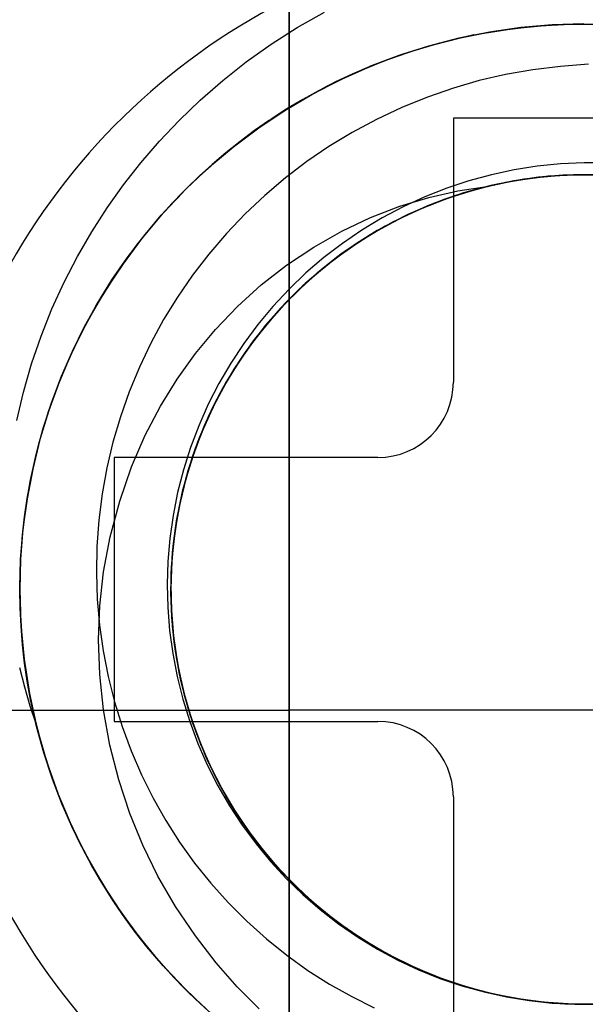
# Model space of a CAD drawing. Header units: millimetres. Extents: x 0 to 93, y -1.2 to 50.
# Tile 32 of 140: x 6.1 to 7.6, y 13.9 to 16.5. Entities that reach past the tile are written whole.
import ezdxf

# ---------------------------------------------------------------- set-up
doc = ezdxf.new("R2010")
doc.units = ezdxf.units.MM
doc.layers.add('MAIN-1', color=7, linetype='Continuous')
doc.layers.add('MAIN-2', color=7, linetype='Continuous')

msp = doc.modelspace()

# ---------------------------------------------------------------- linework, layer by layer
at = {"layer": 'MAIN-1'}
for p, q in [((6.8158, 14.68), (6.8158, 16.63)), ((5.2153, 14.68), (6.8158, 14.68)), ((8.4153, 14.68), (6.8158, 14.68)), ((6.8158, 13.68), (6.8158, 14.68))]:
    msp.add_line(p, q, dxfattribs=at)
for radius, start, end in [(1.7525, 270, 65.9125), (2.7525, 146.1053, 249.0242)]:
    msp.add_arc((7.6, 15), radius, start, end, dxfattribs=at)
at = {"layer": 'MAIN-2'}
for p, q in [((6.8147, 14.68), (6.8147, 16.63)), ((6.8357, 16.49), (6.9083, 16.5312)), ((6.7666, 16.4458), (6.8357, 16.49)), ((7.3459, 16.4783), (7.2644, 16.462)), ((7.269, 16.4628), (7.3393, 16.4769)), ((7.3114, 16.4719), (7.3936, 16.4856)), ((7.3151, 16.4723), (7.3936, 16.4854)), ((7.3393, 16.4769), (7.4104, 16.4877)), ((7.4287, 16.4902), (7.3459, 16.4783)), ((7.3936, 16.4856), (7.4767, 16.4947)), ((7.3936, 16.4854), (7.4727, 16.4943)), ((7.4104, 16.4877), (7.4819, 16.4951)), ((7.5123, 16.4974), (7.4287, 16.4902)), ((7.4727, 16.4943), (7.552, 16.499)), ((7.4767, 16.4947), (7.5605, 16.4992)), ((7.4819, 16.4951), (7.5539, 16.4991)), ((7.5965, 16.5), (7.5123, 16.4974)), ((7.552, 16.499), (7.6312, 16.4994)), ((7.5539, 16.4991), (7.626, 16.4997)), ((7.5605, 16.4992), (7.6443, 16.499)), ((7.2236, 16.4518), (7.1439, 16.4287)), ((7.2644, 16.462), (7.1841, 16.4412)), ((7.1996, 16.4454), (7.269, 16.4628)), ((7.2113, 16.4487), (7.2577, 16.4603)), ((7.2142, 16.4492), (7.2601, 16.4607)), ((7.3047, 16.4705), (7.2236, 16.4518)), ((7.2577, 16.4603), (7.3047, 16.4705)), ((7.2601, 16.4607), (7.3065, 16.4707)), ((6.7007, 16.3988), (6.7666, 16.4458)), ((7.064, 16.4009), (7.1312, 16.4248)), ((7.1439, 16.4287), (7.0656, 16.4013)), ((7.1841, 16.4412), (7.1053, 16.4161)), ((7.1199, 16.421), (7.1654, 16.4355)), ((7.1237, 16.4221), (7.1687, 16.4364)), ((7.1312, 16.4248), (7.1996, 16.4454)), ((7.1654, 16.4355), (7.2113, 16.4487)), ((7.1687, 16.4364), (7.2142, 16.4492)), ((6.6382, 16.3494), (6.7007, 16.3988)), ((7.0656, 16.4013), (6.9889, 16.3695)), ((6.9978, 16.3738), (7.064, 16.4009)), ((7.1053, 16.4161), (7.028, 16.3867)), ((7.0307, 16.3876), (7.0751, 16.405)), ((7.0352, 16.3893), (7.0792, 16.4064)), ((7.0751, 16.405), (7.1199, 16.421)), ((7.0792, 16.4064), (7.1237, 16.4221)), ((6.9329, 16.3434), (6.9978, 16.3738)), ((6.948, 16.3505), (7.0229, 16.3842)), ((7.0269, 16.3862), (6.982, 16.3668)), ((6.983, 16.367), (7.0267, 16.3859)), ((7.4604, 16.3782), (7.3886, 16.3656)), ((7.5341, 16.3872), (7.4604, 16.3782)), ((7.6088, 16.3926), (7.5341, 16.3872)), ((6.5789, 16.2977), (6.6382, 16.3494)), ((6.8746, 16.3126), (6.948, 16.3505)), ((6.9377, 16.3459), (6.894, 16.3235)), ((6.8974, 16.3249), (6.9399, 16.3466)), ((6.9889, 16.3695), (6.9138, 16.3336)), ((6.982, 16.3668), (6.9377, 16.3459)), ((6.9399, 16.3466), (6.983, 16.367)), ((7.3187, 16.3495), (7.2501, 16.3295)), ((7.3886, 16.3656), (7.3187, 16.3495)), ((6.9138, 16.3336), (6.8406, 16.2934)), ((6.894, 16.3235), (6.851, 16.2996)), ((6.8555, 16.3018), (6.8974, 16.3249)), ((6.8693, 16.3099), (6.9329, 16.3434)), ((7.2501, 16.3295), (7.1818, 16.3056)), ((6.523, 16.244), (6.5789, 16.2977)), ((6.8031, 16.2705), (6.8746, 16.3126)), ((6.8072, 16.2732), (6.8693, 16.3099)), ((6.851, 16.2996), (6.8087, 16.2743)), ((6.8143, 16.2774), (6.8555, 16.3018)), ((7.1818, 16.3056), (7.1136, 16.2778)), ((6.7338, 16.2243), (6.8031, 16.2705)), ((6.7467, 16.2335), (6.8072, 16.2732)), ((6.8087, 16.2743), (6.7671, 16.2475)), ((6.8406, 16.2934), (6.7696, 16.2491)), ((6.7738, 16.2516), (6.8143, 16.2774)), ((7.1136, 16.2778), (7.0466, 16.2463)), ((6.4703, 16.1886), (6.523, 16.244)), ((6.762, 16.2441), (6.7227, 16.2167)), ((6.7314, 16.2226), (6.772, 16.2504)), ((7.0466, 16.2463), (6.9817, 16.2117)), ((7.95, 16.25), (7.25, 16.25)), ((7.25, 16.25), (7.25, 16.25)), ((7.25, 16.25), (7.25, 15.55)), ((6.6671, 16.1742), (6.7338, 16.2243)), ((6.7227, 16.2167), (6.6843, 16.188)), ((6.6881, 16.1908), (6.7467, 16.2335)), ((6.6916, 16.1934), (6.7314, 16.2226)), ((6.6315, 16.1452), (6.6881, 16.1908)), ((6.6527, 16.1628), (6.6916, 16.1934)), ((6.9817, 16.2117), (6.9198, 16.1745)), ((6.4209, 16.1315), (6.4703, 16.1886)), ((6.6032, 16.1205), (6.6671, 16.1742)), ((6.6843, 16.188), (6.6468, 16.1582)), ((6.9198, 16.1745), (6.861, 16.1345)), ((6.5771, 16.0968), (6.6315, 16.1452)), ((6.6468, 16.1582), (6.6103, 16.1271)), ((6.6148, 16.1309), (6.6527, 16.1628)), ((6.3748, 16.0727), (6.4209, 16.1315)), ((6.5426, 16.0635), (6.6032, 16.1205)), ((6.6103, 16.1271), (6.5748, 16.095)), ((6.5779, 16.0976), (6.6148, 16.1309)), ((6.861, 16.1345), (6.8047, 16.0914)), ((7.4115, 16.1129), (7.3511, 16.0999)), ((7.4726, 16.1225), (7.4115, 16.1129)), ((7.5343, 16.1288), (7.4726, 16.1225)), ((7.5967, 16.1317), (7.5343, 16.1288)), ((7.6594, 16.1312), (7.5967, 16.1317)), ((6.525, 16.0458), (6.5771, 16.0968)), ((6.5748, 16.095), (6.5404, 16.0617)), ((6.542, 16.0631), (6.5779, 16.0976)), ((6.8047, 16.0914), (6.7503, 16.0451)), ((7.3511, 16.0999), (7.2913, 16.0837)), ((7.4227, 16.0856), (7.3447, 16.0698)), ((7.4326, 16.0868), (7.3543, 16.0719)), ((7.4449, 16.0887), (7.3665, 16.0748)), ((7.4368, 16.0878), (7.3714, 16.076)), ((7.386, 16.0788), (7.433, 16.0872)), ((7.4671, 16.0918), (7.3884, 16.0792)), ((7.4795, 16.0931), (7.4007, 16.0814)), ((7.4893, 16.0943), (7.4104, 16.0835)), ((7.4761, 16.093), (7.4123, 16.0839)), ((7.5017, 16.0956), (7.4227, 16.0856)), ((7.5118, 16.096), (7.4326, 16.0868)), ((7.433, 16.0872), (7.4803, 16.0934)), ((7.5027, 16.0955), (7.4368, 16.0878)), ((7.5242, 16.097), (7.4449, 16.0887)), ((7.5464, 16.0987), (7.4671, 16.0918)), ((7.5403, 16.0983), (7.4761, 16.093)), ((7.5589, 16.0991), (7.4795, 16.0931)), ((7.4803, 16.0934), (7.5278, 16.0976)), ((7.5688, 16.0993), (7.4893, 16.0943)), ((7.5812, 16.0997), (7.5017, 16.0956)), ((7.5688, 16.0993), (7.5027, 16.0955)), ((7.5914, 16.0996), (7.5118, 16.096)), ((7.6038, 16.0996), (7.5242, 16.097)), ((7.5278, 16.0976), (7.5757, 16.0997)), ((7.6047, 16.0999), (7.5403, 16.0983)), ((7.626, 16.0997), (7.5464, 16.0987)), ((7.6385, 16.0993), (7.5589, 16.0991)), ((7.6346, 16.0992), (7.5688, 16.0993)), ((7.6485, 16.0985), (7.5688, 16.0993)), ((7.5757, 16.0997), (7.6236, 16.0997)), ((7.6609, 16.098), (7.5812, 16.0997)), ((7.6711, 16.0975), (7.5914, 16.0996)), ((6.3315, 16.0118), (6.3748, 16.0727)), ((6.5378, 16.0591), (6.5041, 16.0242)), ((6.5065, 16.0263), (6.5407, 16.0616)), ((7.2324, 16.0641), (7.1744, 16.0412)), ((7.2913, 16.0837), (7.2324, 16.0641)), ((7.3109, 16.0609), (7.2348, 16.0371)), ((7.3066, 16.0601), (7.243, 16.0403)), ((7.3228, 16.0641), (7.2465, 16.0413)), ((7.3325, 16.067), (7.2561, 16.0447)), ((7.2623, 16.0569), (7.3391, 16.0684)), ((7.3447, 16.0698), (7.2679, 16.0484)), ((7.3543, 16.0719), (7.2773, 16.0515)), ((7.3491, 16.0709), (7.2866, 16.0543)), ((7.3665, 16.0748), (7.2893, 16.0552)), ((7.3714, 16.076), (7.3066, 16.0601)), ((7.3884, 16.0792), (7.3109, 16.0609)), ((7.4007, 16.0814), (7.3228, 16.0641)), ((7.4104, 16.0835), (7.3325, 16.067)), ((7.3391, 16.0684), (7.386, 16.0788)), ((7.4123, 16.0839), (7.3491, 16.0709)), ((6.4755, 15.9924), (6.525, 16.0458)), ((6.533, 16.054), (6.4762, 15.9932)), ((6.7503, 16.0451), (6.698, 15.9957)), ((7.108, 16.0163), (7.1853, 16.0396)), ((7.1744, 16.0412), (7.1173, 16.0149)), ((7.2348, 16.0371), (7.1606, 16.008)), ((7.225, 16.0339), (7.1645, 16.0098)), ((7.2465, 16.0413), (7.172, 16.013)), ((7.243, 16.0403), (7.1807, 16.0167)), ((7.2561, 16.0447), (7.1814, 16.0169)), ((7.1853, 16.0396), (7.2623, 16.0569)), ((7.2679, 16.0484), (7.1929, 16.0215)), ((7.2773, 16.0515), (7.2021, 16.0255)), ((7.2893, 16.0552), (7.2138, 16.0299)), ((7.2866, 16.0543), (7.225, 16.0339)), ((6.2908, 15.9486), (6.3315, 16.0118)), ((6.5041, 16.0242), (6.4716, 15.9883)), ((6.4736, 15.9901), (6.5065, 16.0263)), ((7.0307, 15.9866), (7.108, 16.0163)), ((7.1173, 16.0149), (7.0616, 15.9855)), ((7.1606, 16.008), (7.0887, 15.9737)), ((7.172, 16.013), (7.0997, 15.9795)), ((7.1645, 16.0098), (7.1054, 15.9823)), ((7.1814, 16.0169), (7.1089, 15.9838)), ((7.1929, 16.0215), (7.12, 15.9893)), ((7.1807, 16.0167), (7.1203, 15.9896)), ((7.2021, 16.0255), (7.1289, 15.994)), ((7.2138, 16.0299), (7.1403, 15.9992)), ((6.4762, 15.9932), (6.4232, 15.9296)), ((6.4288, 15.9369), (6.4755, 15.9924)), ((6.4716, 15.9883), (6.4404, 15.9515)), ((6.442, 15.953), (6.4736, 15.9901)), ((6.698, 15.9957), (6.6482, 15.9436)), ((6.9542, 15.9505), (7.0307, 15.9866)), ((7.0616, 15.9855), (7.0077, 15.953)), ((7.1089, 15.9838), (7.0389, 15.9456)), ((7.1054, 15.9823), (7.0482, 15.9515)), ((7.12, 15.9893), (7.0496, 15.952)), ((7.1289, 15.994), (7.0583, 15.9572)), ((7.1203, 15.9896), (7.062, 15.9593)), ((7.1403, 15.9992), (7.0693, 15.9631)), ((7.0583, 15.9572), (6.9905, 15.9153)), ((7.0693, 15.9631), (7.0009, 15.9221)), ((7.062, 15.9593), (7.0059, 15.9257)), ((7.0887, 15.9737), (7.0195, 15.9342)), ((7.0997, 15.9795), (7.0301, 15.9409)), ((6.2528, 15.8828), (6.2908, 15.9486)), ((6.4232, 15.9296), (6.3739, 15.8636)), ((6.3851, 15.8797), (6.4288, 15.9369)), ((6.4404, 15.9515), (6.4104, 15.9138)), ((6.4118, 15.915), (6.442, 15.953)), ((6.6482, 15.9436), (6.6015, 15.8894)), ((6.8796, 15.9081), (6.9542, 15.9505)), ((7.0195, 15.9342), (6.9534, 15.8899)), ((7.0077, 15.953), (6.9558, 15.9178)), ((7.0301, 15.9409), (6.9636, 15.8971)), ((7.0389, 15.9456), (6.9718, 15.9026)), ((7.0496, 15.952), (6.982, 15.9097)), ((7.0482, 15.9515), (6.9931, 15.9174)), ((6.4104, 15.9138), (6.3818, 15.8753)), ((6.3829, 15.8763), (6.4118, 15.915)), ((6.8079, 15.8601), (6.8796, 15.9081)), ((6.9558, 15.9178), (6.9063, 15.8799)), ((6.9718, 15.9026), (6.9081, 15.8548)), ((6.982, 15.9097), (6.9177, 15.8627)), ((6.9905, 15.9153), (6.9259, 15.8687)), ((7.0009, 15.9221), (6.9357, 15.8762)), ((6.9931, 15.9174), (6.9401, 15.8801)), ((7.0059, 15.9257), (6.952, 15.8888)), ((6.2176, 15.8147), (6.2528, 15.8828)), ((6.3445, 15.8208), (6.3851, 15.8797)), ((6.3553, 15.8367), (6.3829, 15.8763)), ((6.6015, 15.8894), (6.5582, 15.8333)), ((6.9063, 15.8799), (6.8591, 15.8394)), ((6.9357, 15.8762), (6.8739, 15.8259)), ((6.9401, 15.8801), (6.8894, 15.8396)), ((6.9534, 15.8899), (6.8907, 15.8407)), ((6.952, 15.8888), (6.9002, 15.8486)), ((6.9636, 15.8971), (6.9004, 15.8486)), ((6.3739, 15.8636), (6.3284, 15.7952)), ((6.3818, 15.8753), (6.3545, 15.8359)), ((6.7403, 15.8074), (6.8079, 15.8601)), ((6.9081, 15.8548), (6.8479, 15.8026)), ((6.9177, 15.8627), (6.857, 15.8112)), ((6.9259, 15.8687), (6.8647, 15.8176)), ((6.3069, 15.7597), (6.3484, 15.8262)), ((6.3518, 15.8319), (6.3095, 15.7646)), ((6.3276, 15.7941), (6.3536, 15.8345)), ((6.5582, 15.8333), (6.5183, 15.7754)), ((6.8591, 15.8394), (6.8142, 15.7963)), ((6.8739, 15.8259), (6.8159, 15.7713)), ((6.8907, 15.8407), (6.8318, 15.7871)), ((6.9004, 15.8486), (6.8409, 15.7956)), ((6.8894, 15.8396), (6.8411, 15.7962)), ((6.9002, 15.8486), (6.8507, 15.8052)), ((6.1855, 15.7444), (6.2176, 15.8147)), ((6.3068, 15.76), (6.3445, 15.8208)), ((6.6774, 15.7504), (6.7403, 15.8074)), ((6.8479, 15.8026), (6.7918, 15.7462)), ((6.857, 15.8112), (6.8004, 15.7552)), ((6.8507, 15.8052), (6.8038, 15.7589)), ((6.8647, 15.8176), (6.8074, 15.7622)), ((6.3284, 15.7952), (6.2867, 15.7244)), ((6.3029, 15.7529), (6.3276, 15.7941)), ((6.5183, 15.7754), (6.4816, 15.7155)), ((6.8159, 15.7713), (6.7621, 15.7126)), ((6.8142, 15.7963), (6.7716, 15.7507)), ((6.8318, 15.7871), (6.777, 15.7293)), ((6.8409, 15.7956), (6.7853, 15.7385)), ((6.8411, 15.7962), (6.7953, 15.7498)), ((6.2689, 15.6908), (6.3069, 15.7597)), ((6.3095, 15.7646), (6.2708, 15.695)), ((6.272, 15.6972), (6.3068, 15.76)), ((6.2794, 15.7108), (6.3029, 15.7529)), ((6.6193, 15.6898), (6.6774, 15.7504)), ((6.7716, 15.7507), (6.7316, 15.7027)), ((6.7918, 15.7462), (6.74, 15.6857)), ((6.8004, 15.7552), (6.7479, 15.6953)), ((6.7953, 15.7498), (6.7522, 15.7006)), ((6.8074, 15.7622), (6.7542, 15.703)), ((6.8038, 15.7589), (6.76, 15.7101)), ((6.1568, 15.672), (6.1855, 15.7444)), ((6.2867, 15.7244), (6.2489, 15.6513)), ((6.777, 15.7293), (6.7264, 15.6677)), ((6.7853, 15.7385), (6.7339, 15.6775)), ((6.2708, 15.695), (6.2357, 15.6234)), ((6.24, 15.6323), (6.272, 15.6972)), ((6.2572, 15.6677), (6.2794, 15.7108)), ((6.4816, 15.7155), (6.4479, 15.6534)), ((6.7316, 15.7027), (6.6942, 15.6526)), ((6.7479, 15.6953), (6.6999, 15.6317)), ((6.7542, 15.703), (6.7054, 15.64)), ((6.7522, 15.7006), (6.7119, 15.6487)), ((6.7621, 15.7126), (6.7127, 15.6501)), ((6.76, 15.7101), (6.7194, 15.6591)), ((6.1315, 15.5981), (6.1568, 15.672)), ((6.2344, 15.6197), (6.2689, 15.6908)), ((6.2363, 15.6237), (6.2572, 15.6677)), ((6.5662, 15.6257), (6.6193, 15.6898)), ((6.7264, 15.6677), (6.6803, 15.6027)), ((6.7339, 15.6775), (6.6871, 15.6131)), ((6.74, 15.6857), (6.6927, 15.6216)), ((6.2489, 15.6513), (6.2151, 15.576)), ((6.4479, 15.6534), (6.4175, 15.5895)), ((6.6942, 15.6526), (6.6597, 15.6005)), ((6.7127, 15.6501), (6.6681, 15.5842)), ((6.7119, 15.6487), (6.6745, 15.5942)), ((6.7194, 15.6591), (6.6821, 15.6058)), ((6.2035, 15.5466), (6.2344, 15.6197)), ((6.2357, 15.6234), (6.2044, 15.5498)), ((6.2109, 15.5656), (6.24, 15.6323)), ((6.2167, 15.579), (6.2363, 15.6237)), ((6.5175, 15.558), (6.5662, 15.6257)), ((6.6927, 15.6216), (6.6502, 15.5542)), ((6.6999, 15.6317), (6.6566, 15.5648)), ((6.7054, 15.64), (6.6614, 15.5736)), ((6.11, 15.5232), (6.1315, 15.5981)), ((6.4175, 15.5895), (6.3904, 15.5241)), ((6.6597, 15.6005), (6.6282, 15.5466)), ((6.6803, 15.6027), (6.639, 15.5345)), ((6.6745, 15.5942), (6.6404, 15.5375)), ((6.6871, 15.6131), (6.6449, 15.5455)), ((6.6821, 15.6058), (6.6479, 15.5505)), ((6.185, 15.4975), (6.2109, 15.5656)), ((6.1973, 15.5305), (6.2156, 15.5765)), ((6.6566, 15.5648), (6.6181, 15.495)), ((6.6614, 15.5736), (6.6225, 15.5042)), ((6.6681, 15.5842), (6.6284, 15.5151)), ((6.1764, 15.4716), (6.2035, 15.5466)), ((6.2044, 15.5498), (6.177, 15.4744)), ((6.473, 15.4864), (6.5175, 15.558)), ((6.6282, 15.5466), (6.5999, 15.4912)), ((6.6449, 15.5455), (6.6079, 15.475)), ((6.6404, 15.5375), (6.6097, 15.4786)), ((6.6502, 15.5542), (6.6126, 15.4839)), ((6.6479, 15.5505), (6.6169, 15.4931)), ((7.25, 15.55), (7.25, 15.55)), ((6.0924, 15.4479), (6.11, 15.5232)), ((6.1805, 15.484), (6.1973, 15.5305)), ((6.3904, 15.5241), (6.3669, 15.4577)), ((6.6284, 15.5151), (6.5937, 15.4434)), ((6.639, 15.5345), (6.6026, 15.4636)), ((6.1625, 15.428), (6.185, 15.4975)), ((6.4326, 15.4096), (6.473, 15.4864)), ((6.5999, 15.4912), (6.5746, 15.4343)), ((6.6181, 15.495), (6.5847, 15.4226)), ((6.6225, 15.5042), (6.5887, 15.432)), ((6.6169, 15.4931), (6.5894, 15.4341)), ((6.1533, 15.3951), (6.1764, 15.4716)), ((6.177, 15.4744), (6.1536, 15.3975)), ((6.1653, 15.437), (6.1805, 15.484)), ((6.6026, 15.4636), (6.5716, 15.3903)), ((6.6079, 15.475), (6.5761, 15.402)), ((6.6126, 15.4839), (6.5801, 15.4111)), ((6.6097, 15.4786), (6.5826, 15.418)), ((6.1516, 15.3896), (6.1653, 15.437)), ((6.3669, 15.4577), (6.347, 15.3904)), ((6.5746, 15.4343), (6.5527, 15.3761)), ((6.5887, 15.432), (6.5602, 15.3576)), ((6.5937, 15.4434), (6.5643, 15.3693)), ((6.5894, 15.4341), (6.5654, 15.3737)), ((6.1434, 15.3576), (6.1625, 15.428)), ((6.3964, 15.3256), (6.4326, 15.4096)), ((6.5801, 15.4111), (6.5529, 15.3362)), ((6.5847, 15.4226), (6.5567, 15.3481)), ((6.5826, 15.418), (6.5592, 15.3559)), ((6.1343, 15.3174), (6.1533, 15.3951)), ((6.1536, 15.3975), (6.1344, 15.3192)), ((6.1396, 15.3418), (6.1516, 15.3896)), ((6.347, 15.3904), (6.3309, 15.3224)), ((6.5716, 15.3903), (6.5461, 15.3149)), ((6.5761, 15.402), (6.5498, 15.3268)), ((6.1278, 15.2865), (6.1434, 15.3576)), ((6.5527, 15.3761), (6.534, 15.3169)), ((6.5602, 15.3576), (6.537, 15.2813)), ((6.5592, 15.3559), (6.5397, 15.2927)), ((6.5643, 15.3693), (6.5402, 15.2933)), ((6.5654, 15.3737), (6.5452, 15.3121)), ((6.1291, 15.2936), (6.1396, 15.3418)), ((7.05, 15.35), (6.35, 15.35)), ((6.35, 15.35), (6.35, 15.35)), ((6.35, 15.35), (6.35, 14.65)), ((6.5529, 15.3362), (6.5312, 15.2596)), ((6.5567, 15.3481), (6.5341, 15.2717)), ((7.05, 15.35), (7.05, 15.35)), ((6.1344, 15.3192), (6.1193, 15.2401)), ((6.1194, 15.2388), (6.1343, 15.3174)), ((6.3309, 15.3224), (6.3184, 15.2536)), ((6.365, 15.2339), (6.3964, 15.3256)), ((6.534, 15.3169), (6.5186, 15.2569)), ((6.5461, 15.3149), (6.5262, 15.2378)), ((6.5452, 15.3121), (6.5287, 15.2495)), ((6.5498, 15.3268), (6.5291, 15.2499)), ((6.1157, 15.215), (6.1278, 15.2865)), ((6.1196, 15.2409), (6.1282, 15.2888)), ((6.537, 15.2813), (6.5194, 15.2036)), ((6.5402, 15.2933), (6.5216, 15.2158)), ((6.5397, 15.2927), (6.5242, 15.2286)), ((6.3184, 15.2536), (6.3097, 15.1841)), ((6.5186, 15.2569), (6.5066, 15.1963)), ((6.5291, 15.2499), (6.5139, 15.1717)), ((6.5312, 15.2596), (6.5151, 15.1816)), ((6.5287, 15.2495), (6.516, 15.1861)), ((6.5341, 15.2717), (6.5173, 15.1939)), ((6.1193, 15.2401), (6.1086, 15.1604)), ((6.1088, 15.1596), (6.1194, 15.2388)), ((6.1127, 15.1929), (6.1196, 15.2409)), ((6.3398, 15.1392), (6.365, 15.2339)), ((6.5262, 15.2378), (6.5119, 15.1594)), ((6.5242, 15.2286), (6.5125, 15.1637)), ((6.1071, 15.1434), (6.1157, 15.215)), ((6.5194, 15.2036), (6.5074, 15.1248)), ((6.5216, 15.2158), (6.5087, 15.1372)), ((6.1073, 15.1447), (6.1127, 15.1929)), ((6.3097, 15.1841), (6.3046, 15.1142)), ((6.5066, 15.1963), (6.498, 15.1353)), ((6.5139, 15.1717), (6.5043, 15.0925)), ((6.5151, 15.1816), (6.5048, 15.1026)), ((6.5173, 15.1939), (6.5062, 15.115)), ((6.516, 15.1861), (6.507, 15.1219)), ((6.1086, 15.1604), (6.1021, 15.0803)), ((6.1024, 15.0799), (6.1088, 15.1596)), ((6.1034, 15.0965), (6.1073, 15.1447)), ((6.5119, 15.1594), (6.5033, 15.0802)), ((6.5125, 15.1637), (6.5046, 15.0983)), ((6.1019, 15.0716), (6.1071, 15.1434)), ((6.3222, 15.0466), (6.3398, 15.1392)), ((6.498, 15.1353), (6.4927, 15.074)), ((6.5074, 15.1248), (6.501, 15.0454)), ((6.5087, 15.1372), (6.5015, 15.0579)), ((6.507, 15.1219), (6.5017, 15.0571)), ((6.1011, 15.0482), (6.1034, 15.0965)), ((6.3046, 15.1142), (6.3032, 15.0442)), ((6.5048, 15.1026), (6.5004, 15.0231)), ((6.5043, 15.0925), (6.5004, 15.0129)), ((6.5046, 15.0983), (6.5007, 15.0328)), ((6.5062, 15.115), (6.5009, 15.0355)), ((6.1021, 15.0803), (6.1, 15)), ((6.1002, 15), (6.1019, 15.0716)), ((6.1003, 15), (6.1024, 15.0799)), ((6.4927, 15.074), (6.4909, 15.0129)), ((6.5033, 15.0802), (6.5004, 15.0005)), ((6.1004, 15), (6.1011, 15.0482)), ((6.3032, 15.0442), (6.3055, 14.9746)), ((6.3123, 14.9568), (6.3222, 15.0466)), ((6.5017, 15.0571), (6.5002, 14.992)), ((6.5015, 15.0579), (6.5003, 14.9783)), ((6.501, 15.0454), (6.5005, 14.9658)), ((6.5004, 15.0231), (6.5018, 14.9434)), ((6.5007, 15.0328), (6.5006, 14.9674)), ((6.5009, 15.0355), (6.5013, 14.9558)), ((6.1, 15), (6.1029, 14.9075)), ((6.1, 15), (6.1, 15)), ((6.1, 15), (6.1, 15)), ((6.1002, 15), (6.1017, 14.9305)), ((6.1026, 14.9166), (6.1003, 15)), ((6.1012, 14.9511), (6.1004, 15)), ((6.4909, 15.0129), (6.4924, 14.9518)), ((6.5002, 14.992), (6.5026, 14.9267)), ((6.5004, 15.0129), (6.5022, 14.9333)), ((6.5004, 15.0005), (6.5032, 14.9209)), ((6.3055, 14.9746), (6.3115, 14.9054)), ((6.5003, 14.9783), (6.5049, 14.8988)), ((6.5005, 14.9658), (6.5059, 14.8864)), ((6.5006, 14.9674), (6.5043, 14.9025)), ((6.1035, 14.9023), (6.1012, 14.9511)), ((6.3092, 14.8669), (6.3123, 14.9568)), ((6.4924, 14.9518), (6.4973, 14.8908)), ((6.5013, 14.9558), (6.5074, 14.8764)), ((6.5018, 14.9434), (6.5089, 14.864)), ((6.1017, 14.9305), (6.1066, 14.8609)), ((6.1096, 14.8332), (6.1026, 14.9166)), ((6.5022, 14.9333), (6.5098, 14.854)), ((6.5026, 14.9267), (6.5088, 14.8615)), ((6.5032, 14.9209), (6.5117, 14.8416)), ((6.1029, 14.9075), (6.1114, 14.8154)), ((6.1074, 14.8535), (6.1035, 14.9023)), ((6.3115, 14.9054), (6.3212, 14.8369)), ((6.4973, 14.8908), (6.5057, 14.8298)), ((6.5043, 14.9025), (6.512, 14.8381)), ((6.5049, 14.8988), (6.5152, 14.8198)), ((6.5059, 14.8864), (6.5172, 14.8075)), ((6.1066, 14.8609), (6.1146, 14.7915)), ((6.3124, 14.7747), (6.3092, 14.8669)), ((6.5074, 14.8764), (6.5191, 14.7975)), ((6.5088, 14.8615), (6.519, 14.7967)), ((6.5089, 14.864), (6.5216, 14.7854)), ((6.113, 14.8049), (6.1074, 14.8535)), ((6.1213, 14.7502), (6.1096, 14.8332)), ((6.3212, 14.8369), (6.3345, 14.769)), ((6.5098, 14.854), (6.5232, 14.7755)), ((6.5117, 14.8416), (6.5258, 14.7633)), ((6.512, 14.8381), (6.5235, 14.7742)), ((6.1114, 14.8154), (6.1256, 14.724)), ((6.5057, 14.8298), (6.5174, 14.7691)), ((6.5152, 14.8198), (6.5312, 14.7417)), ((6.5172, 14.8075), (6.5341, 14.7297)), ((6.0997, 14.7929), (6.1125, 14.7421)), ((6.1201, 14.7565), (6.113, 14.8049)), ((6.1146, 14.7915), (6.126, 14.7223)), ((6.519, 14.7967), (6.5331, 14.7323)), ((6.5191, 14.7975), (6.5365, 14.7198)), ((6.5216, 14.7854), (6.5399, 14.7078)), ((6.1288, 14.7083), (6.1201, 14.7565)), ((6.3222, 14.681), (6.3124, 14.7747)), ((6.3345, 14.769), (6.3514, 14.7021)), ((6.5174, 14.7691), (6.5325, 14.7088)), ((6.5232, 14.7755), (6.5423, 14.6982)), ((6.5235, 14.7742), (6.5389, 14.7107)), ((6.5258, 14.7633), (6.5457, 14.6861)), ((6.1125, 14.7421), (6.127, 14.6918)), ((6.1376, 14.6677), (6.1213, 14.7502)), ((6.5312, 14.7417), (6.5527, 14.665)), ((6.5331, 14.7323), (6.5512, 14.6688)), ((6.5341, 14.7297), (6.5566, 14.6532)), ((6.1256, 14.724), (6.1454, 14.6336)), ((6.126, 14.7223), (6.1407, 14.6535)), ((6.1448, 14.6367), (6.1288, 14.7079)), ((6.3514, 14.7021), (6.3719, 14.6362)), ((6.5325, 14.7088), (6.5509, 14.6494)), ((6.5365, 14.7198), (6.5594, 14.6435)), ((6.5389, 14.7107), (6.5581, 14.6479)), ((6.5399, 14.7078), (6.5637, 14.6318)), ((6.127, 14.6918), (6.1433, 14.642)), ((6.1416, 14.6502), (6.1314, 14.6961)), ((6.339, 14.5871), (6.3222, 14.681)), ((6.5423, 14.6982), (6.5671, 14.6225)), ((6.5457, 14.6861), (6.5713, 14.6107)), ((6.8147, 13.68), (6.8147, 14.68)), ((6.1585, 14.586), (6.1376, 14.6677)), ((6.1407, 14.6535), (6.1587, 14.5854)), ((6.1533, 14.6048), (6.1416, 14.6502)), ((6.35, 14.65), (6.35, 14.65)), ((6.35, 14.65), (7.05, 14.65)), ((6.5509, 14.6494), (6.5726, 14.5913)), ((6.5512, 14.6688), (6.5729, 14.6066)), ((6.5527, 14.665), (6.5796, 14.59)), ((6.5566, 14.6532), (6.5844, 14.5785)), ((7.05, 14.65), (7.05, 14.65)), ((6.1641, 14.5664), (6.1448, 14.6367)), ((6.1454, 14.6336), (6.1708, 14.5446)), ((6.3719, 14.6362), (6.3958, 14.5716)), ((6.5581, 14.6479), (6.581, 14.5862)), ((6.5594, 14.6435), (6.5879, 14.5691)), ((6.5637, 14.6318), (6.5929, 14.5577)), ((6.5671, 14.6225), (6.5972, 14.5487)), ((6.1663, 14.5597), (6.1533, 14.6048)), ((6.5713, 14.6107), (6.6023, 14.5374)), ((6.5729, 14.6066), (6.5983, 14.5459)), ((6.1843, 14.5053), (6.1585, 14.586)), ((6.1587, 14.5854), (6.1797, 14.5182)), ((6.3625, 14.4947), (6.339, 14.5871)), ((6.3958, 14.5716), (6.4232, 14.5084)), ((6.5726, 14.5913), (6.5975, 14.5346)), ((6.5796, 14.59), (6.6118, 14.5171)), ((6.581, 14.5862), (6.6075, 14.5261)), ((6.5844, 14.5785), (6.6175, 14.506)), ((6.1869, 14.4973), (6.1641, 14.5664)), ((6.1808, 14.5151), (6.1663, 14.5597)), ((6.1708, 14.5446), (6.2017, 14.4572)), ((6.5879, 14.5691), (6.6218, 14.4971)), ((6.5929, 14.5577), (6.6275, 14.486)), ((6.5972, 14.5487), (6.6326, 14.4773)), ((6.5983, 14.5459), (6.6271, 14.487)), ((6.1797, 14.5182), (6.2039, 14.4522)), ((6.5975, 14.5346), (6.6255, 14.4795)), ((6.6023, 14.5374), (6.6385, 14.4664)), ((6.6075, 14.5261), (6.6374, 14.4678)), ((6.1966, 14.471), (6.1808, 14.5151)), ((6.2147, 14.4257), (6.1843, 14.5053)), ((6.2129, 14.4295), (6.1869, 14.4973)), ((6.3917, 14.4059), (6.3625, 14.4947)), ((6.4232, 14.5084), (6.4538, 14.4468)), ((6.6118, 14.5171), (6.6493, 14.4468)), ((6.6175, 14.506), (6.6557, 14.4361)), ((6.6218, 14.4971), (6.6609, 14.4277)), ((6.2138, 14.4275), (6.1966, 14.471)), ((6.6255, 14.4795), (6.6565, 14.4262)), ((6.6271, 14.487), (6.6593, 14.4301)), ((6.6275, 14.486), (6.6673, 14.417)), ((6.6326, 14.4773), (6.673, 14.4086)), ((6.6374, 14.4678), (6.6706, 14.4115)), ((6.6385, 14.4664), (6.6797, 14.3982)), ((6.2017, 14.4572), (6.238, 14.3716)), ((6.2039, 14.4522), (6.2311, 14.3876)), ((6.4538, 14.4468), (6.4875, 14.3871)), ((6.6493, 14.4468), (6.6918, 14.3795)), ((7.25, 14.45), (7.25, 14.45)), ((7.25, 14.45), (7.25, 13.75)), ((6.242, 14.3632), (6.2129, 14.4295)), ((6.6557, 14.4361), (6.6989, 14.3692)), ((6.6565, 14.4262), (6.6902, 14.3747)), ((6.6593, 14.4301), (6.6947, 14.3754)), ((6.6609, 14.4277), (6.7049, 14.3613)), ((6.6673, 14.417), (6.7121, 14.3511)), ((6.2311, 14.3876), (6.2612, 14.3243)), ((6.4261, 14.3215), (6.3917, 14.4059)), ((6.6706, 14.4115), (6.7073, 14.3573)), ((6.673, 14.4086), (6.7182, 14.3429)), ((6.6797, 14.3982), (6.7257, 14.3331)), ((6.238, 14.3716), (6.2795, 14.2885)), ((6.2559, 14.3345), (6.2395, 14.369)), ((6.2743, 14.2985), (6.242, 14.3632)), ((6.4875, 14.3871), (6.5241, 14.3296)), ((6.6902, 14.3747), (6.7267, 14.3253)), ((6.6918, 14.3795), (6.7391, 14.3155)), ((6.6947, 14.3754), (6.7332, 14.3229)), ((6.6989, 14.3692), (6.7469, 14.3056)), ((6.7049, 14.3613), (6.7536, 14.2981)), ((6.7073, 14.3573), (6.7471, 14.3055)), ((6.7121, 14.3511), (6.7615, 14.2886)), ((6.7182, 14.3429), (6.7679, 14.2807)), ((6.2732, 14.3006), (6.2559, 14.3345)), ((6.2612, 14.3243), (6.2942, 14.2625)), ((6.4664, 14.24), (6.4261, 14.3215)), ((6.5241, 14.3296), (6.5638, 14.2742)), ((6.7257, 14.3331), (6.7762, 14.2714)), ((6.7267, 14.3253), (6.7656, 14.2781)), ((6.7332, 14.3229), (6.7747, 14.2728)), ((6.7391, 14.3155), (6.7911, 14.255)), ((6.2913, 14.2672), (6.2732, 14.3006)), ((6.3096, 14.2355), (6.2743, 14.2985)), ((6.2795, 14.2885), (6.326, 14.2083)), ((6.7469, 14.3056), (6.7994, 14.2458)), ((6.7471, 14.3055), (6.7898, 14.2562)), ((6.7536, 14.2981), (6.8066, 14.2386)), ((6.7615, 14.2886), (6.8153, 14.2298)), ((6.3102, 14.2344), (6.2913, 14.2672)), ((6.2942, 14.2625), (6.3301, 14.2022)), ((6.5638, 14.2742), (6.6066, 14.2209)), ((6.7656, 14.2781), (6.807, 14.2333)), ((6.7679, 14.2807), (6.8221, 14.2223)), ((6.7747, 14.2728), (6.819, 14.2254)), ((6.7762, 14.2714), (6.831, 14.2136)), ((6.3479, 14.1743), (6.3096, 14.2355)), ((6.3299, 14.2021), (6.3102, 14.2344)), ((6.5135, 14.1596), (6.4664, 14.24)), ((6.7898, 14.2562), (6.8348, 14.2099)), ((6.7911, 14.255), (6.8472, 14.1985)), ((6.7994, 14.2458), (6.8562, 14.19)), ((6.8066, 14.2386), (6.8637, 14.1831)), ((6.807, 14.2333), (6.8508, 14.1909)), ((6.6066, 14.2209), (6.6526, 14.1695)), ((6.8153, 14.2298), (6.8731, 14.1749)), ((6.819, 14.2254), (6.8661, 14.1807)), ((6.8221, 14.2223), (6.8804, 14.1681)), ((6.831, 14.2136), (6.8899, 14.1599)), ((6.8348, 14.2099), (6.8822, 14.1666)), ((6.3504, 14.1703), (6.3299, 14.2021)), ((6.3301, 14.2022), (6.3688, 14.1436)), ((6.8472, 14.1985), (6.9073, 14.1461)), ((6.8508, 14.1909), (6.897, 14.1509)), ((6.8562, 14.19), (6.9169, 14.1383)), ((6.8637, 14.1831), (6.9247, 14.1318)), ((6.8661, 14.1807), (6.9159, 14.1388)), ((6.3891, 14.115), (6.3479, 14.1743)), ((6.3506, 14.1699), (6.4078, 14.0897)), ((6.3786, 14.1295), (6.3512, 14.1693)), ((6.3953, 14.1068), (6.3535, 14.166)), ((6.5658, 14.0816), (6.5135, 14.1596)), ((6.6526, 14.1695), (6.7019, 14.1202)), ((6.8731, 14.1749), (6.9347, 14.1243)), ((6.8804, 14.1681), (6.9425, 14.1183)), ((6.8822, 14.1666), (6.9319, 14.1263)), ((6.8899, 14.1599), (6.9525, 14.1108)), ((6.3688, 14.1436), (6.4102, 14.0868)), ((6.4073, 14.0906), (6.3786, 14.1295)), ((6.897, 14.1509), (6.9455, 14.1134)), ((6.9073, 14.1461), (6.9709, 14.0981)), ((6.9159, 14.1388), (6.9683, 14.0998)), ((6.9169, 14.1383), (6.9812, 14.0911)), ((6.9247, 14.1318), (6.9892, 14.0851)), ((6.9319, 14.1263), (6.984, 14.0889)), ((6.4053, 14.0935), (6.3816, 14.1257)), ((6.4333, 14.0575), (6.3891, 14.115)), ((6.44, 14.0496), (6.3953, 14.1068)), ((6.7019, 14.1202), (6.754, 14.0735)), ((6.9347, 14.1243), (6.9997, 14.0783)), ((6.9425, 14.1183), (7.0082, 14.0732)), ((6.9455, 14.1134), (6.9961, 14.0785)), ((6.9525, 14.1108), (7.0186, 14.0664)), ((6.4299, 14.062), (6.4053, 14.0935)), ((6.4374, 14.0525), (6.4073, 14.0906)), ((6.4078, 14.0897), (6.4701, 14.0134)), ((6.4102, 14.0868), (6.4542, 14.032)), ((6.6206, 14.0099), (6.5658, 14.0816)), ((6.9683, 14.0998), (7.023, 14.0637)), ((6.9709, 14.0981), (7.0378, 14.0548)), ((6.9812, 14.0911), (7.0486, 14.0486)), ((6.984, 14.0889), (7.0384, 14.0544)), ((6.9892, 14.0851), (7.057, 14.0434)), ((6.9961, 14.0785), (7.0486, 14.0464)), ((6.9997, 14.0783), (7.0679, 14.0372)), ((6.4554, 14.031), (6.4299, 14.062)), ((6.4804, 14.0019), (6.4333, 14.0575)), ((6.4687, 14.0154), (6.4374, 14.0525)), ((6.4875, 13.9944), (6.44, 14.0496)), ((6.754, 14.0735), (6.8083, 14.0298)), ((7.0082, 14.0732), (7.0769, 14.0329)), ((7.0186, 14.0664), (7.0878, 14.0269)), ((7.023, 14.0637), (7.0798, 14.0309)), ((7.0378, 14.0548), (7.1076, 14.0164)), ((7.0384, 14.0544), (7.0948, 14.023)), ((7.0486, 14.0486), (7.1189, 14.0111)), ((6.4542, 14.032), (6.5007, 13.9795)), ((6.4818, 14.0007), (6.4554, 14.031)), ((6.8083, 14.0298), (6.8644, 13.9897)), ((7.0486, 14.0464), (7.1026, 14.0173)), ((7.057, 14.0434), (7.1277, 14.0068)), ((7.0679, 14.0372), (7.139, 14.0013)), ((7.0769, 14.0329), (7.1484, 13.9975)), ((7.0798, 14.0309), (7.1384, 14.0016)), ((7.0878, 14.0269), (7.1597, 13.9924)), ((7.0948, 14.023), (7.153, 13.9949)), ((6.5014, 13.9791), (6.4687, 14.0154)), ((6.4701, 14.0134), (6.5372, 13.9414)), ((6.5304, 13.9485), (6.4804, 14.0019)), ((6.5089, 13.971), (6.4818, 14.0007)), ((6.6762, 13.9462), (6.6206, 14.0099)), ((7.1026, 14.0173), (7.158, 13.9914)), ((7.1076, 14.0164), (7.18, 13.9833)), ((7.1189, 14.0111), (7.1916, 13.9787)), ((7.1277, 14.0068), (7.201, 13.9753)), ((7.1384, 14.0016), (7.1985, 13.9759)), ((7.139, 14.0013), (7.2125, 13.9707)), ((7.1484, 13.9975), (7.2221, 13.9674)), ((6.5377, 13.9414), (6.4875, 13.9944)), ((6.5007, 13.9795), (6.5496, 13.9293)), ((6.5353, 13.9438), (6.5014, 13.9791)), ((6.5369, 13.942), (6.5089, 13.971)), ((6.8644, 13.9897), (6.9219, 13.9532)), ((7.153, 13.9949), (7.2127, 13.9704)), ((7.158, 13.9914), (7.2146, 13.9686)), ((7.1597, 13.9924), (7.2338, 13.9632)), ((7.18, 13.9833), (7.2547, 13.9557)), ((7.1916, 13.9787), (7.2666, 13.9518)), ((7.1985, 13.9759), (7.2599, 13.9539)), ((7.201, 13.9753), (7.2762, 13.9492)), ((7.2125, 13.9707), (7.2881, 13.9455)), ((7.2127, 13.9704), (7.274, 13.9495)), ((6.5832, 13.8974), (6.5304, 13.9485)), ((6.7351, 13.8877), (6.6762, 13.9462)), ((6.9219, 13.9532), (6.9805, 13.9203)), ((7.2146, 13.9686), (7.2725, 13.949)), ((7.2221, 13.9674), (7.2978, 13.9426)), ((7.2338, 13.9632), (7.3099, 13.9393)), ((7.2547, 13.9557), (7.3312, 13.9336)), ((7.2599, 13.9539), (7.3223, 13.9357)), ((7.2666, 13.9518), (7.3433, 13.9305)), ((7.2725, 13.949), (7.3314, 13.9327)), ((7.274, 13.9495), (7.337, 13.9321)), ((7.2762, 13.9492), (7.3532, 13.9285)), ((7.2881, 13.9455), (7.3653, 13.9258)), ((6.5446, 13.9344), (6.5369, 13.942)), ((6.5372, 13.9414), (6.6091, 13.8739)), ((6.5905, 13.8909), (6.5377, 13.9414)), ((6.5522, 13.9269), (6.5446, 13.9344)), ((6.5496, 13.9293), (6.6009, 13.8814)), ((6.56, 13.9194), (6.5522, 13.9269)), ((6.5678, 13.912), (6.56, 13.9194)), ((6.9805, 13.9203), (7.0397, 13.8909)), ((7.2978, 13.9426), (7.3751, 13.9233)), ((7.3099, 13.9393), (7.3874, 13.9209)), ((7.3223, 13.9357), (7.3857, 13.9212)), ((7.3312, 13.9336), (7.4092, 13.9171)), ((7.3314, 13.9327), (7.3912, 13.9196)), ((7.337, 13.9321), (7.4018, 13.9183)), ((7.3433, 13.9305), (7.4214, 13.9148)), ((7.3532, 13.9285), (7.4315, 13.9133)), ((7.3653, 13.9258), (7.4438, 13.9116)), ((7.3751, 13.9233), (7.4536, 13.9098)), ((7.3857, 13.9212), (7.4498, 13.9105)), ((7.3874, 13.9209), (7.466, 13.9082)), ((7.3912, 13.9196), (7.4514, 13.9098)), ((7.4018, 13.9183), (7.4676, 13.9083)), ((6.5756, 13.9046), (6.5678, 13.912)), ((6.5835, 13.8972), (6.5756, 13.9046)), ((7.4092, 13.9171), (7.4881, 13.9061)), ((7.4214, 13.9148), (7.5004, 13.9049)), ((7.4315, 13.9133), (7.5106, 13.9038)), ((7.4438, 13.9116), (7.523, 13.903)), ((7.4498, 13.9105), (7.5143, 13.9036)), ((7.4514, 13.9098), (7.5119, 13.9033)), ((7.4536, 13.9098), (7.5328, 13.9021)), ((7.466, 13.9082), (7.5453, 13.9014)), ((7.4676, 13.9083), (7.5338, 13.9022)), ((7.4881, 13.9061), (7.5676, 13.9009)), ((7.5004, 13.9049), (7.58, 13.9006)), ((7.5106, 13.9038), (7.5901, 13.9001)), ((7.5119, 13.9033), (7.5725, 13.9001)), ((7.5143, 13.9036), (7.5791, 13.9004)), ((7.523, 13.903), (7.6026, 13.9002)), ((7.5328, 13.9021), (7.6125, 13.9002)), ((7.5338, 13.9022), (7.5996, 13.9)), ((7.5453, 13.9014), (7.6249, 13.9004)), ((7.5676, 13.9009), (7.6473, 13.9013)), ((7.5725, 13.9001), (7.6331, 13.9003)), ((7.5791, 13.9004), (7.644, 13.901)), ((7.58, 13.9006), (7.6597, 13.902)), ((7.5901, 13.9001), (7.6697, 13.9022)), ((7.5996, 13.9), (7.665, 13.9019))]:
    msp.add_line(p, q, dxfattribs=at)
for centre, radius, start, end in [((7.6, 15), 2.91, 0, 180), ((7.6, 15), 1.7525, 90, 228.8692), ((7.05, 15.55), 0.2, 270, 0), ((7.6, 15), 2.91, 180, 0), ((7.05, 14.45), 0.2, 0, 90)]:
    msp.add_arc(centre, radius, start, end, dxfattribs=at)

doc.saveas('drawing.dxf')
